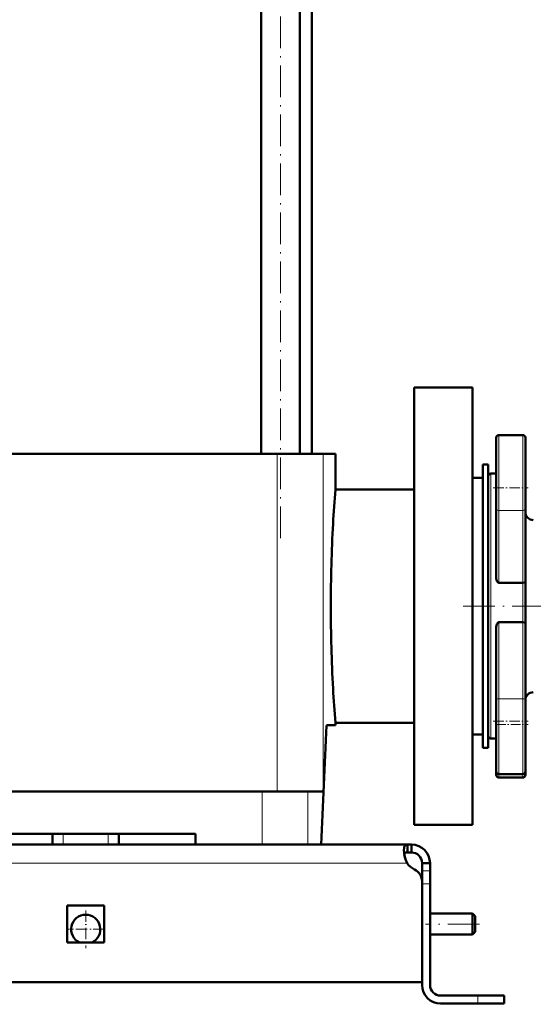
# Model space of a CAD drawing. Extents: x -1768 to 2122, y -1729 to 686.
# Tile 65 of 71: x 1581 to 1775, y -387 to -15. Entities that reach past the tile are written whole.
import ezdxf

# ---------------------------------------------------------------- set-up
doc = ezdxf.new("R2010")
doc.units = 0
doc.linetypes.add('DASHDOT', pattern=[18.5, 12, -3, 0.5, -3])

msp = doc.modelspace()

# ---------------------------------------------------------------- linework, layer by layer
at = {"color": 7, "linetype": 'DASHDOT', "lineweight": 18}
for p, q in [((1679.59, -210.91), (1679.59, 171.89)), ((1890.05, -236.51), (1746.05, -236.51)), ((1754.75, -356.51), (1734.35, -356.51))]:
    msp.add_line(p, q, dxfattribs=at)
at = {"color": 7, "lineweight": 50}
for p, q in [((1672.29, -179.01), (1672.29, 92.99)), ((1686.89, -179.01), (1686.89, 92.99)), ((1691.4, -179.01), (1691.4, 76.99)), ((1752.05, -154.01), (1730.05, -154.01)), ((1730.05, -154.01), (1730.05, -319.01)), ((1752.05, -154.01), (1752.05, -236.51)), ((1761.05, -172.93), (1761.05, -191.93)), ((1771.05, -171.93), (1762.05, -171.93)), ((1772.05, -199.96), (1772.05, -172.93)), ((1656.89, -179.01), (1533.8, -179.01)), ((1678.3, -179.01), (1656.89, -179.01)), ((1695.67, -179.01), (1678.3, -179.01)), ((1700.3, -179.01), (1695.67, -179.01)), ((1700.3, -192.51), (1700.3, -179.01)), ((1756.05, -183.01), (1758.05, -183.01)), ((1756.05, -290.01), (1756.05, -183.01)), ((1758.05, -290.01), (1758.05, -183.01)), ((1752.05, -188.11), (1756.05, -188.11)), ((1758.05, -187.51), (1758.05, -236.51)), ((1761.05, -186.51), (1759.05, -186.51)), ((1730.05, -192.51), (1700.3, -192.51)), ((1761.05, -191.93), (1761.05, -199.96)), ((1761.05, -226.01), (1761.05, -199.96)), ((1772.05, -199.96), (1772.05, -227.54)), ((1771.05, -227.67), (1762.05, -227.67)), ((1772.05, -242.78), (1772.05, -227.54)), ((1752.05, -236.51), (1752.05, -319.01)), ((1758.05, -236.51), (1758.05, -285.51)), ((1761.05, -271.9), (1761.05, -244.43)), ((1771.05, -242.62), (1762.05, -242.62)), ((1772.05, -242.78), (1772.05, -271.9)), ((1761.05, -271.9), (1761.05, -279.93)), ((1772.05, -298.93), (1772.05, -271.9)), ((1700.3, -281.51), (1696.95, -281.51)), ((1700.3, -280.51), (1730.05, -280.51)), ((1700.3, -281.51), (1700.3, -280.51)), ((1761.05, -279.93), (1761.05, -298.93)), ((1752.05, -284.91), (1756.05, -284.91)), ((1759.05, -286.51), (1761.05, -286.51)), ((1756.05, -290.01), (1758.05, -290.01)), ((1761.05, -298.93), (1761.05, -300.22)), ((1762.05, -299.93), (1771.05, -299.93)), ((1772.05, -300.22), (1772.05, -298.93)), ((1762.05, -301.22), (1771.05, -301.22)), ((1539.37, -306.51), (1672.73, -306.51)), ((1672.73, -306.51), (1689.94, -306.51)), ((1689.94, -306.51), (1695.67, -306.51)), ((1730.05, -319.01), (1752.05, -319.01)), ((1647.55, -322.51), (1564.55, -322.51)), ((1593.55, -326.51), (1593.55, -322.51)), ((1618.55, -326.51), (1618.55, -322.51)), ((1647.55, -322.51), (1647.55, -326.51)), ((1484.59, -326.51), (1606.05, -326.51)), ((1727.52, -326.51), (1606.05, -326.51)), ((1672.73, -326.51), (1647.55, -326.51)), ((1689.94, -326.51), (1672.73, -326.51)), ((1694.9, -326.51), (1689.94, -326.51)), ((1727.52, -326.51), (1727.52, -329.51)), ((1729.05, -326.51), (1727.52, -326.51)), ((1729.05, -326.51), (1729.05, -329.51)), ((1729.05, -329.51), (1727.52, -329.51)), ((1733.05, -333.51), (1733.05, -336.47)), ((1736.05, -333.51), (1733.05, -333.51)), ((1736.05, -333.51), (1736.05, -336.47)), ((1733.05, -336.47), (1733.05, -341.39)), ((1736.05, -336.47), (1736.05, -341.39)), ((1733.05, -340.44), (1733.05, -378.51)), ((1733.05, -379.51), (1733.05, -341.39)), ((1736.05, -341.39), (1736.05, -379.51)), ((1599.05, -349.51), (1606.05, -349.51)), ((1599.05, -349.51), (1599.05, -363.51)), ((1606.05, -349.51), (1613.05, -349.51)), ((1613.05, -349.51), (1613.05, -363.51)), ((1752.05, -352.51), (1736.05, -352.51)), ((1752.05, -352.51), (1752.05, -356.51)), ((1753.05, -353.51), (1752.05, -352.51)), ((1752.05, -356.51), (1752.05, -360.51)), ((1753.05, -353.51), (1753.05, -356.51)), ((1753.05, -356.51), (1753.05, -359.51)), ((1753.05, -359.51), (1752.05, -360.51)), ((1599.05, -363.51), (1606.05, -363.51)), ((1606.05, -363.51), (1613.05, -363.51)), ((1752.05, -360.51), (1736.05, -360.51)), ((1606.05, -378.51), (1479.05, -378.51)), ((1606.05, -378.51), (1733.05, -378.51)), ((1740.05, -383.51), (1754.05, -383.51)), ((1754.05, -386.51), (1740.05, -386.51)), ((1754.05, -383.51), (1764.05, -383.51)), ((1754.05, -386.51), (1764.05, -386.51)), ((1764.05, -383.51), (1764.05, -386.51))]:
    msp.add_line(p, q, dxfattribs=at)
at = {"color": 7, "lineweight": 18}
for p, q in [((1762.05, -191.93), (1762.05, -171.93)), ((1771.05, -171.93), (1771.05, -200.39)), ((1678.3, -179.01), (1678.3, -306.51)), ((1695.67, -179.01), (1695.67, -306.51)), ((1759.05, -236.51), (1759.05, -186.51)), ((1762.05, -200.39), (1762.05, -191.93)), ((1771.05, -200.39), (1762.05, -200.39)), ((1762.05, -200.39), (1762.05, -227.67)), ((1771.05, -227.67), (1771.05, -200.39)), ((1771.05, -227.67), (1771.05, -242.62)), ((1759.05, -286.51), (1759.05, -236.51)), ((1762.05, -242.62), (1762.05, -271.48)), ((1771.05, -271.48), (1771.05, -242.62)), ((1771.05, -271.48), (1762.05, -271.48)), ((1762.05, -279.93), (1762.05, -271.48)), ((1771.05, -271.48), (1771.05, -299.93)), ((1762.05, -299.93), (1762.05, -279.93)), ((1762.05, -301.22), (1762.05, -299.93)), ((1771.05, -299.93), (1771.05, -301.22)), ((1672.73, -306.51), (1672.73, -326.51)), ((1689.94, -306.51), (1689.94, -326.51)), ((1597.55, -326.51), (1597.55, -322.51)), ((1614.55, -326.51), (1614.55, -322.51)), ((1484.72, -333.51), (1606.05, -333.51)), ((1727.38, -333.51), (1606.05, -333.51)), ((1736.05, -336.47), (1733.05, -336.47)), ((1736.05, -341.39), (1733.05, -341.39)), ((1754.05, -383.51), (1754.05, -386.51))]:
    msp.add_line(p, q, dxfattribs=at)
at = {"color": 7, "linetype": 'DASHDOT', "lineweight": 18, "ltscale": 0.329999}
for p, q in [((1759.95, -191.93), (1773.15, -191.93)), ((1759.95, -279.93), (1773.15, -279.93))]:
    msp.add_line(p, q, dxfattribs=at)
at = {"color": 7, "linetype": 'DASHDOT', "lineweight": 18, "ltscale": 0.300012}
msp.add_line((1761.05, -281.22), (1773.05, -281.22), dxfattribs=at)
at = {"color": 7, "linetype": 'DASHDOT', "lineweight": 18, "ltscale": 0.120006}
msp.add_line((1597.55, -326.91), (1597.55, -322.11), dxfattribs=at)
at = {"color": 7, "linetype": 'DASHDOT', "lineweight": 18, "ltscale": 0.090015}
for p, q in [((1736.35, -341.39), (1732.75, -341.39)), ((1754.05, -383.21), (1754.05, -386.81))]:
    msp.add_line(p, q, dxfattribs=at)
at = {"color": 7, "linetype": 'DASHDOT', "lineweight": 18, "ltscale": 0.3575}
msp.add_line((1606.05, -351.36), (1606.05, -365.66), dxfattribs=at)
at = {"color": 7, "linetype": 'DASHDOT', "lineweight": 18, "ltscale": 0.357501}
msp.add_line((1613.2, -358.51), (1598.9, -358.51), dxfattribs=at)
at = {"color": 7, "lineweight": 50}
for points in [[(1762.05, -227.67), (1761.84, -227.63), (1761.65, -227.53), (1761.49, -227.38), (1761.37, -227.21), (1761.22, -226.93), (1761.13, -226.62), (1761.05, -226.01)], [(1772.05, -227.54), (1772.05, -227.55), (1772.05, -227.55), (1772.03, -227.56), (1771.96, -227.59), (1771.73, -227.63), (1771.05, -227.67)], [(1761.05, -244.43), (1761.1, -243.88), (1761.26, -243.34), (1761.48, -242.95), (1761.64, -242.79), (1761.83, -242.67), (1762.05, -242.62)], [(1771.05, -242.62), (1771.72, -242.66), (1771.95, -242.71), (1772.02, -242.74), (1772.04, -242.75), (1772.05, -242.77), (1772.05, -242.78)], [(1727.52, -326.51), (1727.26, -326.53), (1727.03, -326.59), (1726.77, -326.74), (1726.55, -326.97), (1726.39, -327.27), (1726.29, -327.56), (1726.23, -327.89), (1726.18, -328.66)], [(1726.18, -328.66), (1726.23, -329.54), (1726.37, -330.5), (1726.61, -331.49), (1726.94, -332.49), (1727.38, -333.51)], [(1727.52, -329.51), (1727.23, -329.53), (1726.97, -329.57), (1726.68, -329.68), (1726.46, -329.86), (1726.3, -330.1)], [(1726.3, -330.09), (1726.46, -329.86), (1726.68, -329.68), (1726.97, -329.57), (1727.23, -329.53), (1727.52, -329.51)], [(1727.38, -333.51), (1726.9, -332.39), (1726.54, -331.23), (1726.3, -330.1)]]:
    msp.add_lwpolyline(points, dxfattribs=at)
for centre, radius, start, end in [((1762.05, -172.93), 1, 90, 180), ((1771.05, -172.93), 1, 0, 90), ((1759.05, -187.51), 1, 90, 180), ((2270.23, -236.86), 571.65, 175.5501, 176.8446), ((1775.05, -201.01), 3, 180, 270), ((2263.9, -236.53), 565.31, 176.8428, 179.9977), ((2263.9, -236.49), 565.31, 180.0023, 183.1572), ((2270.19, -236.16), 571.61, 183.1553, 184.45), ((1775.05, -272.01), 3, 90, 180), ((-2422.92, -116.29), 4123.18, 357.07743, 357.7034), ((-2422.92, -116.29), 4123.18, 357.07743, 357.7034), ((1759.05, -285.51), 1, 180, 270), ((1762.05, -298.93), 1, 180, 270), ((1762.05, -300.22), 1, 180, 270), ((1771.05, -298.93), 1, 270, 360), ((1771.05, -300.22), 1, 270, 360), ((1729.05, -333.51), 7, 360, 90), ((1729.05, -333.51), 4, 360, 90), ((1733.18, -329.58), 7, 214.1283, 244.7303), ((1728.05, -340.44), 5, 0, 64.7303), ((1606.05, -358.51), 5.5, 294.6199, 245.3965), ((1740.05, -379.51), 7, 180, 270), ((1740.05, -379.51), 4, 180, 270)]:
    msp.add_arc(centre, radius, start, end, dxfattribs=at)
at = {"color": 7, "lineweight": 18}
for centre, major_axis, start_param, end_param in [((1762.05, -199.96), (1, 0), 3.141593, 4.712389), ((1771.05, -199.96), (-1, 0), 1.570796, 3.141593), ((1762.05, -271.9), (-1, 0), 4.712389, 6.283185), ((1771.05, -271.9), (1, 0), 0, 1.570796)]:
    msp.add_ellipse(centre, major_axis=major_axis, ratio=0.422618, start_param=start_param, end_param=end_param, dxfattribs=at)

doc.saveas('drawing.dxf')
